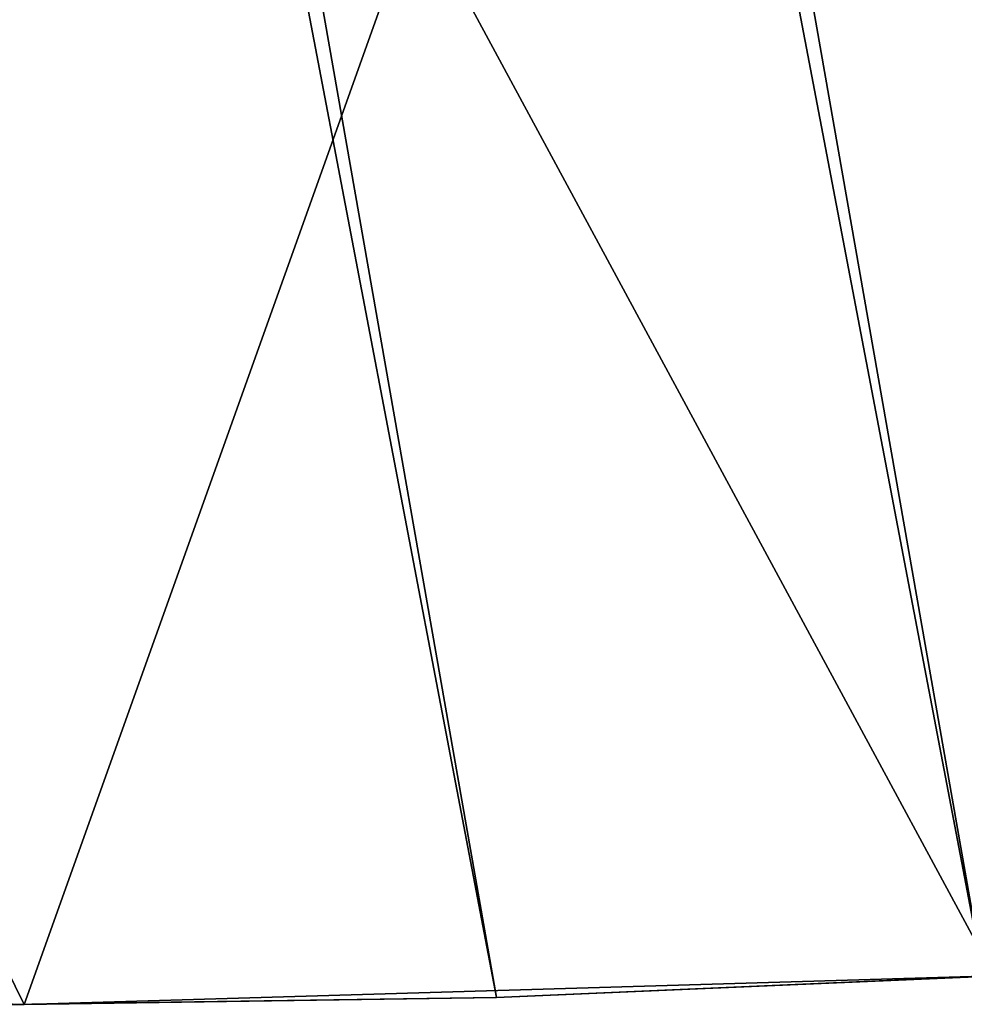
# Model space of a CAD drawing. Header units: millimetres. Extents: x -135 to 891, y -20 to 307.
# Tile 58 of 211: x 871.17 to 872.3, y 8.78 to 9.96. Entities that reach past the tile are written whole.
import ezdxf

# ---------------------------------------------------------------- set-up
doc = ezdxf.new("R2010")
doc.units = ezdxf.units.MM
doc.header["$LTSCALE"] = 65.185185
for name, color, linetype in [('83', 7, 'CONTINUOUS'), ('84', 7, 'CONTINUOUS'), ('85', 7, 'CONTINUOUS')]:
    doc.layers.add(name, color=color, linetype=linetype)

msp = doc.modelspace()

# ---------------------------------------------------------------- linework, layer by layer
at = {"layer": '83', "color": 7, "linetype": 'Continuous', "true_color": 0xccffff}
for points in [[(870.0188, 48.7516, 65), (868.8617, 48.6509, 65), (876.8985, 9.6229, 65), (870.0188, 48.7516, 65)], [(877.9998, 9.9873, 65), (870.0188, 48.7516, 65), (876.8985, 9.6229, 65), (877.9998, 9.9873, 65)], [(868.8617, 48.6509, 65), (867.7063, 48.4826, 65), (875.7764, 9.3229, 65), (868.8617, 48.6509, 65)], [(876.8985, 9.6229, 65), (868.8617, 48.6509, 65), (875.7764, 9.3229, 65), (876.8985, 9.6229, 65)], [(874.6329, 9.0869, 65), (867.7063, 48.4826, 65), (867.1318, 48.3727, 65), (874.6329, 9.0869, 65)], [(875.7764, 9.3229, 65), (867.7063, 48.4826, 65), (874.6329, 9.0869, 65), (875.7764, 9.3229, 65)], [(866.5627, 48.2467, 65), (874.0554, 8.9943, 65), (867.1318, 48.3727, 65), (866.5627, 48.2467, 65)], [(874.0554, 8.9943, 65), (874.6329, 9.0869, 65), (867.1318, 48.3727, 65), (874.0554, 8.9943, 65)], [(865.999, 48.1047, 65), (873.4774, 8.9187, 65), (866.5627, 48.2467, 65), (865.999, 48.1047, 65)], [(873.4774, 8.9187, 65), (874.0554, 8.9943, 65), (866.5627, 48.2467, 65), (873.4774, 8.9187, 65)], [(865.4407, 47.9466, 65), (872.8991, 8.8599, 65), (865.999, 48.1047, 65), (865.4407, 47.9466, 65)], [(872.8991, 8.8599, 65), (873.4774, 8.9187, 65), (865.999, 48.1047, 65), (872.8991, 8.8599, 65)], [(864.8877, 47.7726, 65), (872.3203, 8.818, 65), (865.4407, 47.9466, 65), (864.8877, 47.7726, 65)], [(872.3203, 8.818, 65), (872.8991, 8.8599, 65), (865.4407, 47.9466, 65), (872.3203, 8.818, 65)], [(864.3394, 47.5823, 65), (871.7411, 8.7929, 65), (864.8877, 47.7726, 65), (864.3394, 47.5823, 65)], [(871.7411, 8.7929, 65), (872.3203, 8.818, 65), (864.8877, 47.7726, 65), (871.7411, 8.7929, 65)], [(871.1608, 8.7848, 65), (871.7411, 8.7929, 65), (864.3394, 47.5823, 65), (871.1608, 8.7848, 65)]]:
    msp.add_3dface(points, dxfattribs=at)
at = {"layer": '84', "color": 7, "linetype": 'Continuous', "true_color": 0xccffff}
for points in [[(871.646, 10.0908), (872.7556, 10.1524), (872.333, 8.8187), (871.646, 10.0908)], [(870.0212, 8.818), (870.5356, 10.0957), (871.1793, 8.7848), (870.0212, 8.818)], [(870.5356, 10.0957), (871.646, 10.0908), (871.1793, 8.7848), (870.5356, 10.0957)], [(871.1793, 8.7848), (871.646, 10.0908), (872.333, 8.8187), (871.1793, 8.7848)]]:
    msp.add_3dface(points, dxfattribs=at)
at = {"layer": '85', "color": 7, "linetype": 'Continuous', "true_color": 0xccffff}
for points in [[(870.5788, 8.7937, 65), (870.0212, 8.818), (871.1793, 8.7848), (870.5788, 8.7937, 65)], [(871.7411, 8.7929, 65), (871.1793, 8.7848), (872.333, 8.8187), (871.7411, 8.7929, 65)], [(872.3203, 8.818, 65), (871.7411, 8.7929, 65), (872.333, 8.8187), (872.3203, 8.818, 65)], [(871.1608, 8.7848, 65), (870.5788, 8.7937, 65), (871.1793, 8.7848), (871.1608, 8.7848, 65)], [(871.7411, 8.7929, 65), (871.1608, 8.7848, 65), (871.1793, 8.7848), (871.7411, 8.7929, 65)]]:
    msp.add_3dface(points, dxfattribs=at)

doc.saveas('drawing.dxf')
